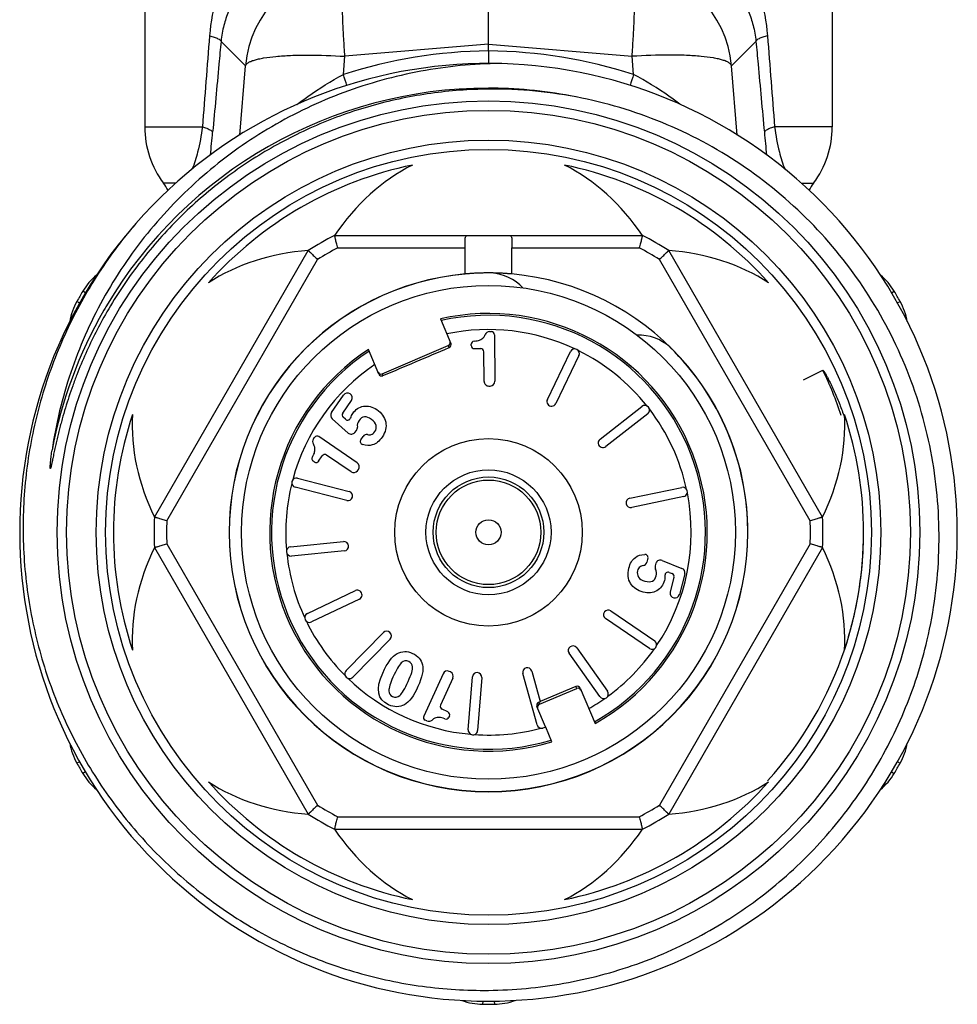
# Model space of a CAD drawing. Header units: millimetres. Extents: x 1279 to 58476, y -6899 to 74987.
# Tile 203 of 250: x 51429 to 51459, y -3590 to -3558. Entities that reach past the tile are written whole.
import ezdxf

# ---------------------------------------------------------------- set-up
doc = ezdxf.new("R2010")
doc.units = ezdxf.units.MM

msp = doc.modelspace()

# ---------------------------------------------------------------- linework, layer by layer
at = {"color": 0, "linetype": 'Continuous', "lineweight": -2}
for p, q in [((51432.511, -3554.391), (51432.511, -3561.475)), ((51454.511, -3554.391), (51454.511, -3561.475)), ((51443.511, -3558.827), (51443.511, -3555.948)), ((51435.737, -3559.518), (51434.953, -3558.738)), ((51443.511, -3558.827), (51438.917, -3559.217)), ((51443.511, -3559.043), (51443.511, -3558.827)), ((51443.511, -3558.827), (51448.105, -3559.217)), ((51451.285, -3559.518), (51452.069, -3558.738)), ((51438.869, -3559.797), (51438.917, -3559.217)), ((51443.511, -3559.043), (51443.511, -3559.447)), ((51448.153, -3559.797), (51448.105, -3559.217)), ((51435.556, -3561.736), (51435.737, -3559.518)), ((51451.466, -3561.737), (51451.285, -3559.518)), ((51432.511, -3561.475), (51434.358, -3561.475)), ((51454.511, -3561.475), (51452.664, -3561.475)), ((51433.505, -3563.275), (51433.111, -3563.275)), ((51453.511, -3563.275), (51453.911, -3563.275)), ((51438.588, -3564.946), (51448.434, -3564.946)), ((51432.822, -3573.96), (51437.745, -3565.433)), ((51438.686, -3565.346), (51442.763, -3565.346)), ((51442.763, -3566.18), (51442.763, -3565.346)), ((51444.259, -3566.18), (51444.259, -3565.346)), ((51444.259, -3565.346), (51448.336, -3565.346)), ((51454.2, -3573.96), (51449.277, -3565.433)), ((51433.218, -3574.075), (51438.043, -3565.718)), ((51453.804, -3574.075), (51448.979, -3565.718)), ((51430.617, -3566.788), (51430.528, -3566.735)), ((51456.403, -3566.789), (51456.494, -3566.735)), ((51430.433, -3567.11), (51430.342, -3567.059)), ((51456.59, -3567.109), (51456.68, -3567.059)), ((51441.97, -3567.618), (51442.304, -3568.404)), ((51443.545, -3568.026), (51443.604, -3568.026)), ((51443.705, -3568.125), (51443.718, -3569.614)), ((51442.959, -3568.47), (51442.958, -3568.428)), ((51440.003, -3569.381), (51439.669, -3568.595)), ((51440.108, -3569.373), (51442.225, -3568.474)), ((51442.251, -3568.536), (51442.225, -3568.474)), ((51443.06, -3568.569), (51443.263, -3568.568)), ((51443.372, -3569.617), (51443.364, -3568.667)), ((51445.395, -3570.195), (51446.134, -3568.663)), ((51446.404, -3568.794), (51445.665, -3570.326)), ((51440.108, -3569.373), (51440.134, -3569.434)), ((51453.591, -3569.564), (51454.212, -3569.263)), ((51443.523, -3569.765), (51443.569, -3569.765)), ((51438.49, -3570.616), (51438.876, -3570.055)), ((51438.849, -3570.633), (51439.128, -3570.228)), ((51447.081, -3571.467), (51448.421, -3570.42)), ((51439.019, -3571.269), (51438.513, -3570.813)), ((51438.938, -3570.831), (51438.864, -3570.764)), ((51448.606, -3570.656), (51447.266, -3571.703)), ((51439.239, -3571.248), (51439.286, -3571.186)), ((51437.911, -3571.459), (51437.944, -3571.41)), ((51439.31, -3572.228), (51438.083, -3571.384)), ((51439.426, -3571.488), (51439.497, -3571.384)), ((51437.938, -3572.194), (51437.904, -3572.17)), ((51438.077, -3572.168), (51438.192, -3572)), ((51439.114, -3572.513), (51438.331, -3571.975)), ((51439.323, -3572.474), (51439.349, -3572.436)), ((51437.403, -3572.712), (51439.049, -3573.137)), ((51438.974, -3573.428), (51437.327, -3573.002)), ((51448.031, -3573.353), (51449.696, -3573.007)), ((51449.757, -3573.3), (51448.092, -3573.647)), ((51432.822, -3574.933), (51437.745, -3583.46)), ((51433.218, -3574.818), (51438.043, -3583.175)), ((51437.178, -3574.906), (51438.871, -3574.742)), ((51438.899, -3575.041), (51437.206, -3575.204)), ((51453.804, -3574.818), (51448.979, -3583.175)), ((51454.2, -3574.933), (51449.277, -3583.46)), ((51448.612, -3575.277), (51448.581, -3575.398)), ((51449.069, -3575.343), (51449.7, -3575.599)), ((51448.869, -3575.438), (51448.847, -3575.513)), ((51449.295, -3575.727), (51449.387, -3575.765)), ((51449.446, -3575.882), (51449.323, -3576.359)), ((51449.789, -3575.775), (51449.619, -3576.435)), ((51437.717, -3577.044), (51439.252, -3576.312)), ((51439.381, -3576.583), (51437.846, -3577.315)), ((51448.658, -3578.166), (51447.256, -3577.202)), ((51447.426, -3576.955), (51448.828, -3577.918)), ((51438.954, -3578.869), (51440.147, -3577.656)), ((51440.361, -3577.866), (51439.168, -3579.079)), ((51446.332, -3578.143), (51447.32, -3579.527)), ((51447.075, -3579.702), (51446.088, -3578.317)), ((51442.056, -3578.969), (51441.438, -3580.323)), ((51442.37, -3579.112), (51441.976, -3579.977)), ((51442.296, -3578.913), (51442.254, -3578.894)), ((51442.863, -3580.763), (51442.997, -3579.068)), ((51443.296, -3579.091), (51443.162, -3580.787)), ((51445.063, -3580.604), (51444.608, -3578.965)), ((51444.898, -3578.885), (51445.168, -3579.862)), ((51445.14, -3579.947), (51446.337, -3579.439)), ((51446.31, -3579.377), (51445.168, -3579.862)), ((51446.337, -3579.439), (51446.31, -3579.377)), ((51446.441, -3579.43), (51446.921, -3580.56)), ((51445.338, -3580.67), (51445.062, -3580.02)), ((51445.17, -3579.865), (51445.115, -3579.889)), ((51445.115, -3579.889), (51445.14, -3579.947)), ((51442.211, -3580.193), (51442.026, -3580.109)), ((51442.26, -3580.326), (51442.243, -3580.364)), ((51441.541, -3580.48), (51441.488, -3580.456)), ((51445.343, -3580.682), (51445.248, -3580.708)), ((51445.54, -3581.146), (51445.343, -3580.682)), ((51430.431, -3581.784), (51430.342, -3581.834)), ((51456.59, -3581.783), (51456.68, -3581.834)), ((51430.619, -3582.104), (51430.528, -3582.157)), ((51456.404, -3582.104), (51456.494, -3582.157)), ((51438.686, -3583.546), (51448.336, -3583.546)), ((51438.588, -3583.946), (51448.434, -3583.946)), ((51443.326, -3589.441), (51443.324, -3589.545)), ((51443.696, -3589.441), (51443.698, -3589.545))]:
    msp.add_line(p, q, dxfattribs=at)
for radius in [13.8, 13.5, 12.55, 12.25, 7.9, 3, 2, 1.77, 1.673, 0.4]:
    msp.add_circle((51443.511, -3574.446), radius, dxfattribs=at)
for centre, radius, start, end in [((51439.226, -3559.827), 3.503, 95.0702, 174.9331), ((51447.796, -3559.827), 3.503, 5.0669, 84.9298), ((51443.685, -3574.792), 15.75, 90.6339, 107.8048), ((51443.337, -3574.792), 15.75, 72.1952, 89.3661), ((51443.511, -3574.446), 15, 139.2303, 138.8082), ((51384.86, -3576.794), 56.621, 17.0913, 17.4689), ((51502.171, -3576.796), 56.63, 162.5311, 162.9081), ((51443.511, -3574.446), 14.21, 90.002, 149.3478), ((51443.511, -3574.416), 14.18, 89.4131, 90.0033), ((51443.51, -3574.453), 14.216, 78.6748, 89.4107), ((51443.641, -3574.568), 14.302, 78.4831, 90.5187), ((51435.511, -3561.475), 3, 180, 216.8699), ((51451.511, -3561.475), 3, 323.1301, 0), ((51362.209, -3554.959), 72.784, 354.15434, 354.72585), ((51524.804, -3554.959), 72.775, 185.27414, 185.84724), ((51443.511, -3574.446), 12, 101.6766, 138.3234), ((51443.511, -3574.446), 12, 41.6766, 78.3234), ((51431.511, -3564.475), 2, 29.1836, 36.8699), ((51455.511, -3564.475), 2, 143.1301, 150.8636), ((51443.511, -3574.446), 10.7, 117.3956, 122.6044), ((51443.511, -3574.446), 10.7, 57.3956, 62.6044), ((51443.511, -3574.446), 10.3, 117.9331, 122.0669), ((51443.511, -3574.446), 10.3, 57.9331, 62.0669), ((51432.248, -3567.757), 2, 129.629, 149.292), ((51443.511, -3574.446), 8.3, 95.1728, 180), ((51443.511, -3574.446), 8.295, 95.1842, 180), ((51443.511, -3567.646), 1.5, 42.7113, 86.5541), ((51443.511, -3574.446), 8.3, 0, 84.8272), ((51454.774, -3567.757), 2, 30.708, 50.3124), ((51443.511, -3574.446), 15.1, 149.292, 150.708), ((51443.511, -3574.446), 15.1, 29.292, 30.708), ((51432.086, -3568.037), 2, 150.708, 170.3287), ((51454.936, -3568.037), 2, 9.5991, 29.292), ((51443.511, -3574.447), 14.21, 150.0079, 169.3258), ((51443.49, -3574.434), 14.185, 149.3461, 150.007), ((51443.511, -3574.446), 7, 299.1506, 102.7134), ((51443.511, -3574.446), 6.942, 299.202, 102.627), ((51443.511, -3574.446), 6.486, 64.7815, 101.8882), ((51443.546, -3568.176), 0.15, 90.5, 158.8914), ((51443.605, -3568.126), 0.1, 0.5, 90.5), ((51442.212, -3568.443), 0.1, 293.0502, 23.0616), ((51443.058, -3568.427), 0.1, 93.504, 180.5), ((51448.319, -3569.638), 1.5, 48.4459, 91.9926), ((51443.511, -3574.446), 7, 123.2866, 286.8494), ((51443.511, -3574.446), 6.942, 123.373, 286.798), ((51443.059, -3568.469), 0.1, 180.5, 270.5), ((51443.264, -3568.668), 0.1, 0.5, 90.5), ((51446.269, -3568.728), 0.15, 334.25, 154.25), ((51443.511, -3574.446), 6.486, 38.5315, 63.7185), ((51443.511, -3574.446), 8.295, 0, 45.6222), ((51443.511, -3574.446), 6.486, 124.1118, 164.9685), ((51440.095, -3569.342), 0.1, 202.9384, 292.9498), ((51443.492, -3574.454), 11.91, 18.3386, 25.8345), ((51443.522, -3569.615), 0.15, 180.5, 270.5), ((51443.568, -3569.615), 0.15, 270.5, 0.5), ((51438.999, -3570.139), 0.15, 325.5, 145.5), ((51445.53, -3570.26), 0.15, 154.25, 334.25), ((51438.613, -3570.701), 0.15, 145.5, 227.948), ((51438.931, -3570.69), 0.1, 145.5, 227.9551), ((51448.514, -3570.538), 0.15, 308, 128), ((51443.511, -3574.446), 6.486, 12.2815, 37.4685), ((51443.511, -3574.446), 12, 161.6766, 198.3234), ((51439.005, -3570.756), 0.1, 227.9551, 342.887), ((51443.511, -3574.446), 12, 341.6766, 18.3234), ((51439.119, -3571.157), 0.15, 227.948, 322.9906), ((51439.166, -3571.095), 0.15, 322.9906, 6.2843), ((51438.034, -3571.544), 0.15, 145.5, 213.8914), ((51438.027, -3571.467), 0.1, 55.5, 145.5), ((51439.508, -3571.544), 0.1, 145.5, 252.8727), ((51439.62, -3571.469), 0.15, 80.8809, 145.5), ((51447.173, -3571.585), 0.15, 128, 308), ((51437.96, -3572.088), 0.1, 148.504, 235.5), ((51437.995, -3572.111), 0.1, 235.5, 325.5), ((51438.275, -3572.057), 0.1, 55.5, 145.5), ((51439.199, -3572.389), 0.15, 235.5, 325.5), ((51439.225, -3572.351), 0.15, 325.5, 55.5), ((51437.365, -3572.857), 0.15, 75.5, 255.5), ((51443.511, -3574.446), 6.486, 166.0315, 184.9685), ((51439.012, -3573.283), 0.15, 255.5, 75.5), ((51449.726, -3573.154), 0.15, 281.75, 101.75), ((51448.061, -3573.5), 0.15, 101.75, 281.75), ((51443.511, -3574.446), 6.486, 326.0315, 11.2185), ((51443.511, -3574.446), 10.7, 177.3956, 182.6044), ((51443.511, -3574.446), 10.3, 177.9331, 182.0669), ((51443.511, -3574.446), 10.3, 357.9331, 2.0669), ((51443.511, -3574.446), 10.7, 357.3956, 2.6044), ((51443.846, -3574.47), 11.664, 0.7643, 1.4862), ((51443.837, -3574.471), 11.673, 0.0887, 0.7643), ((51443.511, -3574.446), 8.3, 180, 0), ((51443.511, -3574.446), 8.295, 180, 0), ((51443.821, -3574.47), 11.69, 358.1985, 359.7691), ((51443.831, -3574.471), 11.679, 359.7694, 0.0888), ((51437.192, -3575.055), 0.15, 95.5, 275.5), ((51438.885, -3574.892), 0.15, 275.5, 95.5), ((51443.801, -3574.47), 11.71, 355.8618, 357.9431), ((51443.812, -3574.47), 11.698, 357.9435, 358.1987), ((51443.511, -3574.446), 6.486, 186.0315, 204.9685), ((51448.515, -3575.252), 0.1, 345.5, 92.8727), ((51449.013, -3575.482), 0.15, 67.948, 162.9906), ((51443.789, -3574.469), 11.721, 355.359, 355.862), ((51448.435, -3575.361), 0.15, 280.8809, 345.5), ((51448.99, -3575.556), 0.15, 162.9906, 206.2843), ((51449.644, -3575.738), 0.15, 345.5, 67.948), ((51443.781, -3574.468), 11.729, 353.8837, 355.3589), ((51449.257, -3575.82), 0.1, 67.9551, 182.8871), ((51449.349, -3575.857), 0.1, 345.5, 67.9551), ((51443.763, -3574.466), 11.747, 351.9711, 353.8836), ((51439.316, -3576.447), 0.15, 295.5, 115.5), ((51443.745, -3574.464), 11.766, 350.1203, 351.4778), ((51443.753, -3574.465), 11.757, 351.4779, 351.9713), ((51449.474, -3576.398), 0.15, 165.5, 345.5), ((51443.704, -3574.455), 11.807, 341.7627, 350.1126), ((51447.341, -3577.079), 0.15, 55.5, 235.5), ((51437.781, -3577.179), 0.15, 115.5, 295.5), ((51443.511, -3574.446), 6.486, 206.0315, 224.9685), ((51440.254, -3577.761), 0.15, 315.5, 135.5), ((51446.21, -3578.23), 0.15, 35.5, 215.5), ((51443.511, -3574.446), 6.486, 306.0315, 324.9685), ((51448.743, -3578.042), 0.15, 235.5, 55.5), ((51443.696, -3574.451), 11.816, 317.7447, 341.759), ((51444.753, -3578.925), 0.15, 15.5, 195.5), ((51439.061, -3578.974), 0.15, 135.5, 315.5), ((51443.511, -3574.446), 6.486, 226.0315, 264.9685), ((51442.192, -3579.031), 0.15, 65.5, 155.5), ((51442.234, -3579.05), 0.15, 335.5, 65.5), ((51443.146, -3579.08), 0.15, 355.5, 175.5), ((51446.349, -3579.469), 0.1, 22.9368, 112.9569), ((51443.511, -3574.446), 6.486, 299.6402, 304.9685), ((51447.197, -3579.615), 0.15, 215.5, 35.5), ((51442.067, -3580.018), 0.1, 155.5, 245.5), ((51445.154, -3579.981), 0.1, 113.0431, 203.0632), ((51441.529, -3580.365), 0.1, 155.5, 245.5), ((51442.152, -3580.322), 0.1, 248.504, 335.5), ((51442.169, -3580.284), 0.1, 335.5, 65.5), ((51441.604, -3580.344), 0.15, 245.5, 313.8914), ((51443.511, -3574.446), 6.486, 266.0315, 284.9685), ((51445.208, -3580.564), 0.15, 195.5, 285.5), ((51443.013, -3580.775), 0.15, 175.5, 355.5), ((51432.086, -3580.856), 2, 189.5598, 209.292), ((51454.936, -3580.856), 2, 330.708, 350.3043), ((51443.511, -3574.446), 15.1, 209.292, 210.708), ((51443.511, -3574.446), 15.1, 329.292, 330.708), ((51432.248, -3581.136), 2, 210.708, 230.3412), ((51454.774, -3581.136), 2, 309.7718, 329.292), ((51443.511, -3574.446), 12, 221.6766, 258.3234), ((51443.511, -3574.446), 12, 281.6766, 318.3234), ((51443.511, -3574.446), 10.3, 237.9331, 242.0669), ((51443.511, -3574.446), 10.3, 297.9331, 302.0669), ((51443.511, -3574.446), 10.7, 237.3956, 242.6044), ((51443.511, -3574.446), 10.7, 297.3956, 302.6044), ((51443.349, -3587.545), 2, 249.737, 269.292), ((51443.511, -3574.446), 15.1, 269.292, 270.708), ((51443.673, -3587.545), 2, 270.708, 290.2622)]:
    msp.add_arc(centre, radius, start, end, dxfattribs=at)
for centre, major_axis, ratio, start_param, end_param in [((51443.511, -3569.93), (0, -7.823), 0.816497, -2.751544, -2.261468), ((51443.511, -3569.93), (0, -7.823), 0.816497, 2.261468, 2.751544), ((51439.6, -3572.188), (6.775, -3.911), 0.816497, -4.021717, -3.531642), ((51447.422, -3572.188), (6.775, 3.911), 0.816497, 0.390049, 0.880125), ((51442.186, -3568.382), (0.0391, -0.0921), 0.999848, 0, 1.387806), ((51440.069, -3569.281), (-0.0391, 0.0921), 0.999848, 7.853982, 9.424778), ((51439.6, -3572.188), (6.775, -3.911), 0.816497, -2.751544, -2.261468), ((51447.422, -3572.188), (6.775, 3.911), 0.816497, -0.880125, -0.390049), ((51439.6, -3576.705), (6.775, 3.911), 0.816497, -4.021717, -3.531642), ((51447.422, -3576.705), (6.775, -3.911), 0.816497, 0.390049, 0.880125), ((51446.376, -3579.531), (0.0391, -0.0921), 0.999848, 7.853982, 9.424778), ((51445.179, -3580.039), (-0.0391, 0.0921), 0.999848, 6.283185, 7.670991), ((51439.6, -3576.705), (6.775, 3.911), 0.816497, -2.751544, -2.261468), ((51447.422, -3576.705), (6.775, -3.911), 0.816497, -0.880125, -0.390049), ((51443.511, -3578.963), (0, -7.823), 0.816497, -0.880125, -0.390049), ((51443.511, -3578.963), (0, -7.823), 0.816497, 0.390049, 0.880125)]:
    msp.add_ellipse(centre, major_axis=major_axis, ratio=ratio, start_param=start_param, end_param=end_param, dxfattribs=at)
for points, knots in [([(51436.944, -3554.391), (51436.616, -3554.603), (51436.162, -3554.987), (51435.658, -3555.593), (51435.211, -3556.275), (51434.782, -3557.26), (51434.62, -3558.117), (51434.585, -3558.563)], [0, 0, 0, 0, 0.236383, 0.355525, 0.47665, 0.72911, 1, 1, 1, 1]), ([(51450.078, -3554.391), (51450.406, -3554.603), (51450.86, -3554.987), (51451.364, -3555.593), (51451.811, -3556.275), (51452.24, -3557.26), (51452.402, -3558.117), (51452.437, -3558.563)], [0, 0, 0, 0, 0.236383, 0.355525, 0.47665, 0.72911, 1, 1, 1, 1]), ([(51436.76, -3556.115), (51436.537, -3556.232), (51436.114, -3556.514), (51435.571, -3557.077), (51435.222, -3557.67), (51435.027, -3558.24), (51434.969, -3558.565), (51434.953, -3558.738)], [0, 0, 0, 0, 0.227856, 0.45619, 0.703057, 0.843391, 1, 1, 1, 1]), ([(51450.262, -3556.115), (51450.485, -3556.232), (51450.908, -3556.514), (51451.451, -3557.077), (51451.8, -3557.67), (51451.995, -3558.24), (51452.053, -3558.565), (51452.069, -3558.738)], [0, 0, 0, 0, 0.227856, 0.45619, 0.703057, 0.843391, 1, 1, 1, 1]), ([(51438.917, -3559.217), (51438.903, -3559.027), (51438.879, -3558.658), (51438.852, -3558.127), (51438.835, -3557.644), (51438.828, -3557.223), (51438.832, -3556.917), (51438.842, -3556.712), (51438.851, -3556.591), (51438.863, -3556.494), (51438.877, -3556.419), (51438.892, -3556.369), (51438.908, -3556.343), (51438.917, -3556.338)], [0, 0, 0, 0, 0.197448, 0.383206, 0.551789, 0.698562, 0.819359, 0.86896, 0.910905, 0.944973, 0.971014, 0.989114, 1, 1, 1, 1]), ([(51448.105, -3559.217), (51448.119, -3559.027), (51448.143, -3558.658), (51448.17, -3558.127), (51448.187, -3557.644), (51448.194, -3557.223), (51448.19, -3556.917), (51448.18, -3556.712), (51448.171, -3556.591), (51448.159, -3556.494), (51448.145, -3556.419), (51448.13, -3556.369), (51448.114, -3556.343), (51448.105, -3556.338)], [0, 0, 0, 0, 0.197448, 0.383206, 0.551789, 0.698562, 0.819359, 0.86896, 0.910905, 0.944973, 0.971014, 0.989114, 1, 1, 1, 1]), ([(51434.585, -3558.563), (51434.636, -3558.577), (51434.727, -3558.603), (51434.842, -3558.647), (51434.916, -3558.686), (51434.95, -3558.721), (51434.953, -3558.738)], [0, 0, 0, 0, 0.384383, 0.679056, 0.881179, 1, 1, 1, 1]), ([(51452.437, -3558.563), (51452.386, -3558.577), (51452.295, -3558.603), (51452.18, -3558.647), (51452.106, -3558.686), (51452.072, -3558.721), (51452.069, -3558.738)], [0, 0, 0, 0, 0.384383, 0.679056, 0.881179, 1, 1, 1, 1]), ([(51434.953, -3558.738), (51434.931, -3558.98), (51434.842, -3559.951), (51434.752, -3560.921), (51434.685, -3561.649)], [0, 0, 0, 0, 0.250129, 1, 1, 1, 1]), ([(51452.069, -3558.738), (51452.091, -3558.98), (51452.18, -3559.951), (51452.27, -3560.921), (51452.337, -3561.649)], [0, 0, 0, 0, 0.250129, 1, 1, 1, 1]), ([(51435.737, -3559.518), (51435.75, -3559.477), (51435.813, -3559.422), (51435.914, -3559.373), (51436.026, -3559.333), (51436.162, -3559.298), (51436.392, -3559.253), (51436.733, -3559.212), (51437.201, -3559.183), (51437.938, -3559.17), (51438.517, -3559.191), (51438.917, -3559.217)], [0, 0, 0, 0, 0.039817, 0.069007, 0.10527, 0.148712, 0.19925, 0.320444, 0.465743, 0.630843, 1, 1, 1, 1]), ([(51451.285, -3559.518), (51451.272, -3559.477), (51451.209, -3559.422), (51451.108, -3559.373), (51450.996, -3559.333), (51450.86, -3559.298), (51450.63, -3559.253), (51450.289, -3559.212), (51449.821, -3559.183), (51449.084, -3559.17), (51448.505, -3559.191), (51448.105, -3559.217)], [0, 0, 0, 0, 0.039817, 0.069007, 0.10527, 0.148712, 0.19925, 0.320444, 0.465743, 0.630843, 1, 1, 1, 1]), ([(51443.723, -3559.448), (51442.872, -3559.468), (51441.171, -3559.654), (51438.707, -3560.363), (51436.784, -3561.299), (51435.362, -3562.238), (51434.027, -3563.297), (51432.54, -3564.834), (51431.345, -3566.608), (51430.589, -3568.135), (51429.972, -3569.723), (51429.671, -3570.973), (51429.547, -3571.814)], [0, 0, 0, 0, 0.124979, 0.249957, 0.37493, 0.437476, 0.500021, 0.624989, 0.749955, 0.812492, 0.87504, 1, 1, 1, 1]), ([(51437.38, -3560.761), (51437.495, -3560.672), (51437.97, -3560.32), (51438.475, -3560.006), (51438.869, -3559.797)], [0, 0, 0, 0, 0.24471, 1, 1, 1, 1]), ([(51449.632, -3560.753), (51449.518, -3560.665), (51449.045, -3560.316), (51448.545, -3560.005), (51448.153, -3559.797)], [0, 0, 0, 0, 0.244791, 1, 1, 1, 1]), ([(51443.511, -3560.266), (51442.895, -3560.272), (51441.662, -3560.363), (51439.846, -3560.738), (51438.095, -3561.345), (51436.437, -3562.174), (51434.901, -3563.211), (51433.512, -3564.438), (51432.294, -3565.834), (51431.608, -3566.863), (51431.3, -3567.396)], [0, 0, 0, 0, 0.125039, 0.250061, 0.375073, 0.500072, 0.625063, 0.750047, 0.875026, 1, 1, 1, 1]), ([(51457.547, -3577.89), (51457.764, -3576.962), (51458.016, -3575.056), (51457.82, -3572.183), (51457.061, -3569.405), (51455.766, -3566.832), (51453.985, -3564.568), (51451.789, -3562.704), (51449.266, -3561.315), (51447.431, -3560.744), (51446.496, -3560.553)], [0, 0, 0, 0, 0.125004, 0.250009, 0.375009, 0.50001, 0.625011, 0.750011, 0.875, 1, 1, 1, 1]), ([(51434.358, -3561.475), (51434.323, -3561.746), (51434.236, -3562.205), (51434.098, -3562.651), (51434.029, -3562.83)], [0, 0, 0, 0, 0.587244, 1, 1, 1, 1]), ([(51434.358, -3561.475), (51434.404, -3561.489), (51434.484, -3561.515), (51434.586, -3561.559), (51434.653, -3561.598), (51434.682, -3561.633), (51434.685, -3561.649)], [0, 0, 0, 0, 0.378625, 0.670226, 0.873611, 1, 1, 1, 1]), ([(51452.664, -3561.475), (51452.618, -3561.489), (51452.538, -3561.515), (51452.436, -3561.559), (51452.369, -3561.598), (51452.34, -3561.633), (51452.337, -3561.649)], [0, 0, 0, 0, 0.378625, 0.670226, 0.873611, 1, 1, 1, 1]), ([(51452.664, -3561.475), (51452.699, -3561.746), (51452.786, -3562.206), (51452.925, -3562.652), (51452.994, -3562.832)], [0, 0, 0, 0, 0.58743, 1, 1, 1, 1]), ([(51432.223, -3564.568), (51431.763, -3565.104), (51430.918, -3566.244), (51429.905, -3568.114), (51429.167, -3570.109), (51428.718, -3572.188), (51428.569, -3574.311), (51428.722, -3576.432), (51429.176, -3578.511), (51429.921, -3580.503), (51430.943, -3582.369), (51432.221, -3584.07), (51433.729, -3585.571), (51435.436, -3586.84), (51437.308, -3587.851), (51439.306, -3588.583), (51441.388, -3589.019), (51442.804, -3589.107), (51443.511, -3589.1)], [0, 0, 0, 0, 0.062494, 0.125002, 0.187498, 0.249999, 0.3125, 0.375, 0.437499, 0.499998, 0.562499, 0.625002, 0.687503, 0.750001, 0.812501, 0.874997, 0.937507, 1, 1, 1, 1]), ([(51438.686, -3565.346), (51438.68, -3565.321), (51438.667, -3565.27), (51438.649, -3565.197), (51438.632, -3565.129), (51438.62, -3565.077), (51438.61, -3565.04), (51438.605, -3565.016), (51438.6, -3564.996), (51438.596, -3564.979), (51438.593, -3564.967), (51438.591, -3564.959), (51438.59, -3564.955), (51438.589, -3564.951), (51438.588, -3564.949), (51438.588, -3564.947), (51438.588, -3564.946), (51438.588, -3564.946)], [0, 0, 0, 0, 0.192194, 0.37797, 0.549967, 0.701873, 0.768403, 0.827666, 0.878994, 0.921856, 0.955733, 0.969154, 0.980187, 0.98881, 0.995001, 0.998738, 1, 1, 1, 1]), ([(51442.761, -3565.153), (51442.761, -3565.123), (51442.761, -3565.082), (51442.768, -3565.03), (51442.777, -3564.993), (51442.795, -3564.962), (51442.824, -3564.948), (51442.84, -3564.946), (51442.848, -3564.946)], [0, 0, 0, 0, 0.351227, 0.497304, 0.621768, 0.815461, 0.903944, 1, 1, 1, 1]), ([(51444.174, -3564.946), (51444.182, -3564.946), (51444.198, -3564.948), (51444.227, -3564.962), (51444.245, -3564.993), (51444.254, -3565.03), (51444.261, -3565.082), (51444.261, -3565.123), (51444.261, -3565.153)], [0, 0, 0, 0, 0.096056, 0.184539, 0.378232, 0.502696, 0.648773, 1, 1, 1, 1]), ([(51448.434, -3564.946), (51448.434, -3564.946), (51448.434, -3564.947), (51448.434, -3564.949), (51448.433, -3564.951), (51448.432, -3564.955), (51448.431, -3564.959), (51448.429, -3564.967), (51448.427, -3564.979), (51448.422, -3564.996), (51448.417, -3565.016), (51448.412, -3565.04), (51448.402, -3565.077), (51448.39, -3565.129), (51448.373, -3565.197), (51448.355, -3565.27), (51448.343, -3565.321), (51448.336, -3565.346)], [0, 0, 0, 0, 0.001262, 0.004999, 0.01119, 0.019813, 0.030846, 0.044267, 0.078144, 0.121006, 0.172334, 0.231597, 0.298127, 0.450033, 0.62203, 0.807806, 1, 1, 1, 1]), ([(51442.763, -3565.346), (51442.763, -3565.313), (51442.762, -3565.248), (51442.761, -3565.184), (51442.761, -3565.153)], [0, 0, 0, 0, 0.516422, 1, 1, 1, 1]), ([(51444.261, -3565.153), (51444.261, -3565.184), (51444.26, -3565.248), (51444.259, -3565.313), (51444.259, -3565.346)], [0, 0, 0, 0, 0.483578, 1, 1, 1, 1]), ([(51437.745, -3565.433), (51437.745, -3565.433), (51437.746, -3565.433), (51437.747, -3565.434), (51437.749, -3565.436), (51437.752, -3565.438), (51437.755, -3565.442), (51437.761, -3565.447), (51437.77, -3565.456), (51437.782, -3565.468), (51437.798, -3565.482), (51437.815, -3565.499), (51437.843, -3565.526), (51437.881, -3565.563), (51437.932, -3565.611), (51437.986, -3565.663), (51438.024, -3565.699), (51438.043, -3565.718)], [0, 0, 0, 0, 0.001262, 0.004999, 0.01119, 0.019813, 0.030846, 0.044267, 0.078144, 0.121006, 0.172334, 0.231597, 0.298127, 0.450033, 0.62203, 0.807806, 1, 1, 1, 1]), ([(51448.979, -3565.718), (51448.998, -3565.699), (51449.036, -3565.663), (51449.09, -3565.611), (51449.141, -3565.563), (51449.179, -3565.526), (51449.207, -3565.499), (51449.224, -3565.482), (51449.24, -3565.468), (51449.252, -3565.456), (51449.261, -3565.447), (51449.267, -3565.442), (51449.27, -3565.438), (51449.273, -3565.436), (51449.275, -3565.434), (51449.276, -3565.433), (51449.277, -3565.433), (51449.277, -3565.433)], [0, 0, 0, 0, 0.192194, 0.37797, 0.549967, 0.701873, 0.768403, 0.827666, 0.878994, 0.921856, 0.955733, 0.969154, 0.980187, 0.98881, 0.995001, 0.998738, 1, 1, 1, 1]), ([(51444.261, -3566.18), (51444.261, -3566.18), (51444.261, -3566.18), (51444.26, -3566.18), (51444.259, -3566.18), (51444.256, -3566.18), (51444.252, -3566.18), (51444.246, -3566.179), (51444.238, -3566.179), (51444.228, -3566.178), (51444.217, -3566.177), (51444.198, -3566.175), (51444.17, -3566.173), (51444.133, -3566.171), (51444.089, -3566.167), (51444.04, -3566.164), (51443.985, -3566.161), (51443.904, -3566.157), (51443.794, -3566.152), (51443.656, -3566.149), (51443.511, -3566.147), (51443.367, -3566.149), (51443.228, -3566.152), (51443.118, -3566.157), (51443.037, -3566.161), (51442.982, -3566.164), (51442.933, -3566.167), (51442.889, -3566.171), (51442.852, -3566.173), (51442.824, -3566.175), (51442.805, -3566.177), (51442.794, -3566.178), (51442.784, -3566.179), (51442.776, -3566.179), (51442.77, -3566.18), (51442.766, -3566.18), (51442.763, -3566.18), (51442.762, -3566.18), (51442.761, -3566.18), (51442.761, -3566.18), (51442.761, -3566.18)], [0, 0, 0, 0, 0.000155, 0.000609, 0.001364, 0.00242, 0.005429, 0.009633, 0.015027, 0.021596, 0.029317, 0.038171, 0.05919, 0.08446, 0.113715, 0.146679, 0.18304, 0.222435, 0.308822, 0.402539, 0.500004, 0.597467, 0.691184, 0.777572, 0.816966, 0.853326, 0.886289, 0.915544, 0.940814, 0.961833, 0.970685, 0.978406, 0.984973, 0.990367, 0.994571, 0.99758, 0.998635, 0.99939, 0.999845, 1, 1, 1, 1]), ([(51431.3, -3567.396), (51431.176, -3567.611), (51430.939, -3568.047), (51430.618, -3568.719), (51430.379, -3569.291), (51430.206, -3569.756), (51430.084, -3570.108), (51429.972, -3570.463), (51429.886, -3570.76), (51429.821, -3571), (51429.774, -3571.18), (51429.73, -3571.36), (51429.687, -3571.542), (51429.646, -3571.723), (51429.614, -3571.875), (51429.588, -3571.996), (51429.573, -3572.072), (51429.56, -3572.132), (51429.551, -3572.178), (51429.541, -3572.223), (51429.532, -3572.269), (51429.523, -3572.307), (51429.516, -3572.337), (51429.511, -3572.355), (51429.508, -3572.37), (51429.504, -3572.381), (51429.501, -3572.391), (51429.5, -3572.398), (51429.497, -3572.403), (51429.493, -3572.405), (51429.49, -3572.405), (51429.488, -3572.401), (51429.488, -3572.397), (51429.488, -3572.391), (51429.488, -3572.385), (51429.487, -3572.378), (51429.487, -3572.368), (51429.488, -3572.356), (51429.488, -3572.341), (51429.489, -3572.314), (51429.492, -3572.276), (51429.496, -3572.229), (51429.5, -3572.183), (51429.505, -3572.137), (51429.512, -3572.075), (51429.525, -3571.968), (51429.538, -3571.876), (51429.547, -3571.814)], [0, 0, 0, 0, 0.125102, 0.250203, 0.375303, 0.437858, 0.500413, 0.562966, 0.625519, 0.656796, 0.688071, 0.719346, 0.75062, 0.781892, 0.813161, 0.828794, 0.844424, 0.852238, 0.86005, 0.867861, 0.875669, 0.883471, 0.887369, 0.891259, 0.893207, 0.895133, 0.897081, 0.898069, 0.898984, 0.899815, 0.900137, 0.900486, 0.901495, 0.902539, 0.90347, 0.904404, 0.906354, 0.908293, 0.910232, 0.914123, 0.921914, 0.929713, 0.937516, 0.945323, 0.953131, 0.968751, 1, 1, 1, 1]), ([(51454.212, -3569.263), (51454.22, -3569.265), (51454.232, -3569.28), (51454.247, -3569.3), (51454.262, -3569.323), (51454.28, -3569.352), (51454.303, -3569.391), (51454.329, -3569.437), (51454.354, -3569.483), (51454.387, -3569.546), (51454.427, -3569.625), (51454.474, -3569.72), (51454.519, -3569.816), (51454.563, -3569.912), (51454.621, -3570.042), (51454.689, -3570.205), (51454.768, -3570.402), (51454.842, -3570.601), (51454.889, -3570.734), (51454.911, -3570.801)], [0, 0, 0, 0, 0.014835, 0.030379, 0.045973, 0.061583, 0.092826, 0.124084, 0.155349, 0.18662, 0.24917, 0.311728, 0.37429, 0.436856, 0.499424, 0.624562, 0.749705, 0.874851, 1, 1, 1, 1]), ([(51433.218, -3574.075), (51433.192, -3574.068), (51433.142, -3574.053), (51433.07, -3574.032), (51433.003, -3574.013), (51432.951, -3573.998), (51432.915, -3573.987), (51432.891, -3573.98), (51432.871, -3573.974), (51432.854, -3573.97), (51432.842, -3573.966), (51432.835, -3573.964), (51432.83, -3573.962), (51432.827, -3573.962), (51432.824, -3573.961), (51432.823, -3573.961), (51432.822, -3573.96), (51432.822, -3573.96)], [0, 0, 0, 0, 0.192194, 0.37797, 0.549967, 0.701873, 0.768403, 0.827666, 0.878994, 0.921856, 0.955733, 0.969154, 0.980187, 0.98881, 0.995001, 0.998738, 1, 1, 1, 1]), ([(51454.2, -3573.96), (51454.2, -3573.96), (51454.199, -3573.961), (51454.198, -3573.961), (51454.195, -3573.962), (51454.192, -3573.962), (51454.187, -3573.964), (51454.18, -3573.966), (51454.168, -3573.97), (51454.151, -3573.974), (51454.131, -3573.98), (51454.107, -3573.987), (51454.071, -3573.998), (51454.019, -3574.013), (51453.952, -3574.032), (51453.88, -3574.053), (51453.83, -3574.068), (51453.804, -3574.075)], [0, 0, 0, 0, 0.001262, 0.004999, 0.01119, 0.019813, 0.030846, 0.044267, 0.078144, 0.121006, 0.172334, 0.231597, 0.298127, 0.450033, 0.62203, 0.807806, 1, 1, 1, 1]), ([(51432.822, -3574.933), (51432.822, -3574.933), (51432.823, -3574.932), (51432.824, -3574.932), (51432.827, -3574.931), (51432.83, -3574.93), (51432.835, -3574.929), (51432.842, -3574.927), (51432.854, -3574.923), (51432.871, -3574.918), (51432.891, -3574.912), (51432.915, -3574.906), (51432.951, -3574.895), (51433.003, -3574.88), (51433.07, -3574.861), (51433.142, -3574.839), (51433.192, -3574.825), (51433.218, -3574.818)], [0, 0, 0, 0, 0.001262, 0.004999, 0.01119, 0.019813, 0.030846, 0.044267, 0.078144, 0.121006, 0.172334, 0.231597, 0.298127, 0.450033, 0.62203, 0.807806, 1, 1, 1, 1]), ([(51454.2, -3574.933), (51454.2, -3574.933), (51454.199, -3574.932), (51454.198, -3574.932), (51454.195, -3574.931), (51454.192, -3574.93), (51454.187, -3574.929), (51454.18, -3574.927), (51454.168, -3574.923), (51454.151, -3574.918), (51454.131, -3574.912), (51454.107, -3574.906), (51454.071, -3574.895), (51454.019, -3574.88), (51453.952, -3574.861), (51453.88, -3574.839), (51453.83, -3574.825), (51453.804, -3574.818)], [0, 0, 0, 0, 0.001262, 0.004999, 0.01119, 0.019813, 0.030846, 0.044267, 0.078144, 0.121006, 0.172334, 0.231597, 0.298127, 0.450033, 0.62203, 0.807806, 1, 1, 1, 1]), ([(51443.511, -3589.1), (51444.317, -3589.091), (51445.93, -3588.941), (51448.277, -3588.321), (51450.49, -3587.322), (51452.508, -3585.971), (51454.274, -3584.305), (51455.739, -3582.368), (51456.863, -3580.216), (51457.363, -3578.675), (51457.547, -3577.89)], [0, 0, 0, 0, 0.124999, 0.250001, 0.375002, 0.500002, 0.625003, 0.750004, 0.875002, 1, 1, 1, 1]), ([(51438.043, -3583.175), (51438.024, -3583.193), (51437.986, -3583.229), (51437.932, -3583.281), (51437.881, -3583.33), (51437.843, -3583.367), (51437.815, -3583.394), (51437.798, -3583.41), (51437.782, -3583.425), (51437.77, -3583.437), (51437.761, -3583.446), (51437.755, -3583.451), (51437.752, -3583.454), (51437.749, -3583.457), (51437.747, -3583.458), (51437.746, -3583.46), (51437.745, -3583.46), (51437.745, -3583.46)], [0, 0, 0, 0, 0.192194, 0.37797, 0.549967, 0.701873, 0.768403, 0.827666, 0.878994, 0.921856, 0.955733, 0.969154, 0.980187, 0.98881, 0.995001, 0.998738, 1, 1, 1, 1]), ([(51449.277, -3583.46), (51449.277, -3583.46), (51449.276, -3583.46), (51449.275, -3583.458), (51449.273, -3583.457), (51449.27, -3583.454), (51449.267, -3583.451), (51449.261, -3583.446), (51449.252, -3583.437), (51449.24, -3583.425), (51449.224, -3583.41), (51449.207, -3583.394), (51449.179, -3583.367), (51449.141, -3583.33), (51449.09, -3583.281), (51449.036, -3583.229), (51448.998, -3583.193), (51448.979, -3583.175)], [0, 0, 0, 0, 0.001262, 0.004999, 0.01119, 0.019813, 0.030846, 0.044267, 0.078144, 0.121006, 0.172334, 0.231597, 0.298127, 0.450033, 0.62203, 0.807806, 1, 1, 1, 1]), ([(51438.588, -3583.946), (51438.588, -3583.946), (51438.588, -3583.945), (51438.588, -3583.944), (51438.589, -3583.941), (51438.59, -3583.938), (51438.591, -3583.934), (51438.593, -3583.926), (51438.596, -3583.914), (51438.6, -3583.897), (51438.605, -3583.876), (51438.61, -3583.853), (51438.62, -3583.816), (51438.632, -3583.764), (51438.649, -3583.696), (51438.667, -3583.622), (51438.68, -3583.572), (51438.686, -3583.546)], [0, 0, 0, 0, 0.001262, 0.004999, 0.01119, 0.019813, 0.030846, 0.044267, 0.078144, 0.121006, 0.172334, 0.231597, 0.298127, 0.450033, 0.62203, 0.807806, 1, 1, 1, 1]), ([(51448.336, -3583.546), (51448.343, -3583.572), (51448.355, -3583.622), (51448.373, -3583.696), (51448.39, -3583.764), (51448.402, -3583.816), (51448.412, -3583.853), (51448.417, -3583.876), (51448.422, -3583.897), (51448.427, -3583.914), (51448.429, -3583.926), (51448.431, -3583.934), (51448.432, -3583.938), (51448.433, -3583.941), (51448.434, -3583.944), (51448.434, -3583.945), (51448.434, -3583.946), (51448.434, -3583.946)], [0, 0, 0, 0, 0.192194, 0.37797, 0.549967, 0.701873, 0.768403, 0.827666, 0.878994, 0.921856, 0.955733, 0.969154, 0.980187, 0.98881, 0.995001, 0.998738, 1, 1, 1, 1])]:
    msp.add_open_spline(points, degree=3, knots=knots, dxfattribs=at)
for points in [[(51434.585, -3558.563), (51434.509, -3559.534), (51434.434, -3560.504), (51434.358, -3561.475)], [(51452.437, -3558.563), (51452.513, -3559.534), (51452.588, -3560.504), (51452.664, -3561.475)], [(51443.356, -3568.209), (51443.376, -3568.188), (51443.392, -3568.159), (51443.406, -3568.122)], [(51443.052, -3568.328), (51443.129, -3568.323), (51443.186, -3568.313), (51443.225, -3568.297)], [(51443.225, -3568.297), (51443.279, -3568.275), (51443.322, -3568.246), (51443.356, -3568.209)], [(51440.134, -3569.434), (51440.84, -3569.135), (51441.546, -3568.835), (51442.251, -3568.536)], [(51439.101, -3570.786), (51439.117, -3570.734), (51439.14, -3570.686), (51439.171, -3570.642)], [(51439.171, -3570.642), (51439.259, -3570.514), (51439.374, -3570.437), (51439.515, -3570.413)], [(51439.515, -3570.413), (51439.656, -3570.388), (51439.797, -3570.423), (51439.937, -3570.519)], [(51439.937, -3570.519), (51440.092, -3570.625), (51440.186, -3570.759), (51440.221, -3570.92)], [(51439.368, -3570.868), (51439.324, -3570.932), (51439.307, -3571.003), (51439.315, -3571.079)], [(51439.769, -3570.833), (51439.598, -3570.716), (51439.464, -3570.728), (51439.368, -3570.868)], [(51439.915, -3571.026), (51439.9, -3570.955), (51439.851, -3570.89), (51439.769, -3570.833)], [(51440.221, -3570.92), (51440.256, -3571.08), (51440.217, -3571.239), (51440.109, -3571.397)], [(51439.753, -3571.321), (51439.799, -3571.309), (51439.839, -3571.277), (51439.875, -3571.225)], [(51439.875, -3571.225), (51439.917, -3571.163), (51439.931, -3571.097), (51439.915, -3571.026)], [(51439.644, -3571.321), (51439.688, -3571.328), (51439.725, -3571.328), (51439.753, -3571.321)], [(51440.109, -3571.397), (51440.019, -3571.528), (51439.914, -3571.614), (51439.793, -3571.652)], [(51437.875, -3572.035), (51437.915, -3571.97), (51437.94, -3571.917), (51437.949, -3571.876)], [(51437.952, -3571.718), (51437.946, -3571.69), (51437.932, -3571.66), (51437.91, -3571.628)], [(51437.949, -3571.876), (51437.962, -3571.82), (51437.963, -3571.767), (51437.952, -3571.718)], [(51439.793, -3571.652), (51439.702, -3571.681), (51439.597, -3571.676), (51439.478, -3571.64)], [(51448.001, -3575.596), (51448.041, -3575.441), (51448.11, -3575.325), (51448.211, -3575.248)], [(51448.211, -3575.248), (51448.286, -3575.19), (51448.386, -3575.158), (51448.51, -3575.152)], [(51448.059, -3576.082), (51447.971, -3575.943), (51447.953, -3575.781), (51448.001, -3575.596)], [(51448.28, -3575.677), (51448.261, -3575.749), (51448.271, -3575.816), (51448.31, -3575.878)], [(51448.362, -3575.545), (51448.322, -3575.572), (51448.296, -3575.616), (51448.28, -3575.677)], [(51448.464, -3575.508), (51448.42, -3575.517), (51448.386, -3575.529), (51448.362, -3575.545)], [(51448.878, -3575.839), (51448.898, -3575.764), (51448.89, -3575.692), (51448.856, -3575.623)], [(51448.31, -3575.878), (51448.348, -3575.94), (51448.416, -3575.984), (51448.513, -3576.009)], [(51448.513, -3576.009), (51448.713, -3576.061), (51448.835, -3576.004), (51448.878, -3575.839)], [(51449.141, -3575.984), (51449.102, -3576.135), (51449.02, -3576.246), (51448.896, -3576.317)], [(51449.157, -3575.825), (51449.16, -3575.879), (51449.154, -3575.932), (51449.141, -3575.984)], [(51448.463, -3576.362), (51448.28, -3576.315), (51448.147, -3576.221), (51448.059, -3576.082)], [(51448.896, -3576.317), (51448.771, -3576.389), (51448.627, -3576.404), (51448.463, -3576.362)], [(51440.126, -3578.947), (51440.277, -3578.616), (51440.431, -3578.41), (51440.588, -3578.326)], [(51440.588, -3578.326), (51440.745, -3578.241), (51440.909, -3578.24), (51441.082, -3578.318)], [(51441.082, -3578.318), (51441.253, -3578.396), (51441.358, -3578.518), (51441.399, -3578.685)], [(51440.722, -3578.626), (51440.651, -3578.695), (51440.561, -3578.848), (51440.453, -3579.084)], [(51440.958, -3578.581), (51440.871, -3578.542), (51440.793, -3578.556), (51440.722, -3578.626)], [(51440.942, -3579.215), (51441.045, -3578.988), (51441.092, -3578.835), (51441.082, -3578.754)], [(51441.082, -3578.754), (51441.072, -3578.671), (51441.031, -3578.615), (51440.958, -3578.581)], [(51441.399, -3578.685), (51441.439, -3578.852), (51441.391, -3579.084), (51441.255, -3579.381)], [(51440.316, -3579.965), (51439.956, -3579.801), (51439.892, -3579.46), (51440.126, -3578.947)], [(51440.453, -3579.084), (51440.363, -3579.283), (51440.319, -3579.426), (51440.321, -3579.515)], [(51440.674, -3579.663), (51440.746, -3579.6), (51440.834, -3579.45), (51440.942, -3579.215)], [(51441.255, -3579.381), (51441.119, -3579.681), (51440.974, -3579.874), (51440.82, -3579.96)], [(51440.321, -3579.515), (51440.322, -3579.604), (51440.362, -3579.666), (51440.44, -3579.702)], [(51440.44, -3579.702), (51440.525, -3579.74), (51440.602, -3579.727), (51440.674, -3579.663)], [(51440.82, -3579.96), (51440.666, -3580.045), (51440.499, -3580.048), (51440.316, -3579.965)], [(51441.79, -3580.395), (51441.763, -3580.406), (51441.736, -3580.425), (51441.708, -3580.452)], [(51441.946, -3580.37), (51441.888, -3580.367), (51441.836, -3580.376), (51441.79, -3580.395)], [(51442.115, -3580.415), (51442.044, -3580.387), (51441.988, -3580.372), (51441.946, -3580.37)]]:
    msp.add_open_spline(points, degree=3, dxfattribs=at)

doc.saveas('drawing.dxf')
